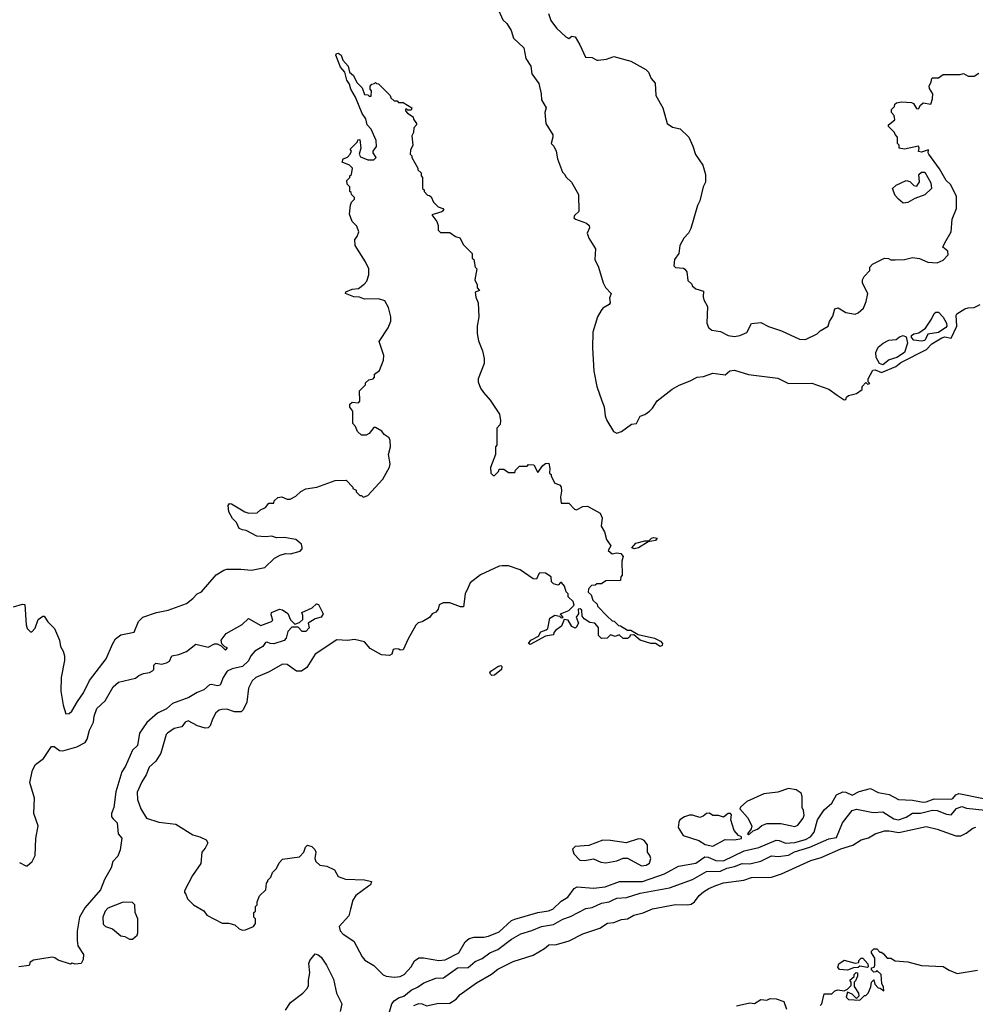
# Model space of a CAD drawing. Extents: x 2210602 to 2357277, y 510288 to 673808.
# Tile 154 of 256: x 2272976 to 2279152, y 598342 to 604705. Entities that reach past the tile are written whole.
import ezdxf

# ---------------------------------------------------------------- set-up
doc = ezdxf.new("R2010")
doc.units = 0

msp = doc.modelspace()

# ---------------------------------------------------------------- linework, layer by layer
at = {"layer": '0CON05XD'}
for points in [[(2276062.5, 604785), (2276097.5, 604705), (2276125, 604680), (2276152.5, 604635), (2276167.5, 604585), (2276233.6, 604523.6), (2276247.5, 604455), (2276278.8, 604405), (2276286.7, 604355), (2276331.7, 604291.7), (2276345.8, 604225.8), (2276347.7, 604187.7), (2276378.8, 604135), (2276370, 604105), (2276376.2, 604035), (2276421.7, 603961.7), (2276422.5, 603945), (2276410, 603905), (2276427, 603887), (2276442.5, 603855), (2276452.5, 603805), (2276485, 603720), (2276500, 603705), (2276505, 603690), (2276542.5, 603655), (2276587.5, 603575), (2276590, 603465), (2276560.7, 603439.3), (2276557.5, 603425), (2276567.5, 603415), (2276639.5, 603389.5), (2276656.7, 603375), (2276659.3, 603360.7), (2276643.3, 603325), (2276653.8, 603293.8), (2276697.5, 603225), (2276692.5, 603155), (2276717.5, 603105), (2276747.5, 603005), (2276762.5, 602975), (2276797.5, 602935), (2276787.5, 602905), (2276792.5, 602875), (2276786.4, 602863.6), (2276745, 602840), (2276733.3, 602825), (2276711.2, 602785), (2276680, 602685), (2276678, 602585), (2276686.4, 602433.6), (2276706.2, 602335), (2276737.5, 602242.5), (2276754.1, 602204.1), (2276760, 602145), (2276770, 602115), (2276812.5, 602045), (2276835, 602033.3), (2276865, 602043.3), (2276929.7, 602090.3), (2276961.2, 602095), (2276985, 602143.8), (2277015.4, 602154.6), (2277046, 602175), (2277065, 602193.8), (2277095, 602241.4), (2277192.6, 602317.4), (2277236.9, 602343.1), (2277309.4, 602370.6), (2277355, 602395.6), (2277395, 602398.6), (2277455, 602421.2), (2277535, 602410), (2277565, 602435.8), (2277595, 602439.4), (2277685, 602411.5), (2277875, 602388), (2277945, 602354.2), (2278095, 602356.2), (2278205, 602318), (2278258.1, 602278.1)], [(2276394.2, 604744.2), (2276408.8, 604698.8), (2276445, 604650), (2276505, 604593.3), (2276525, 604582.5), (2276545, 604597.5), (2276565, 604593.3), (2276595, 604542.5)], [(2276595, 604542.5), (2276633, 604463), (2276675, 604461.2), (2276705, 604442.5), (2276715, 604442.5), (2276769.3, 604450.7), (2276815, 604467.5), (2276925, 604437.5), (2277023, 604383), (2277040, 604365), (2277057.5, 604325), (2277082.5, 604295), (2277087.5, 604215), (2277132.5, 604135), (2277160, 604035), (2277195, 604010), (2277245, 604000), (2277300, 603945), (2277327, 603887), (2277343, 603833), (2277390, 603765), (2277407.5, 603705), (2277407.5, 603655), (2277392.5, 603625), (2277372.5, 603535), (2277357.5, 603505), (2277312.5, 603355), (2277297.5, 603325), (2277267.7, 603292.3), (2277243.3, 603245), (2277236.4, 603193.6), (2277207.5, 603155), (2277203.3, 603115), (2277213.6, 603103.6), (2277265, 603100), (2277275, 603093.8), (2277288, 603075), (2277295, 603020), (2277320, 602995), (2277322.5, 602985), (2277346.4, 602966.4), (2277395, 602950), (2277392.5, 602915), (2277397.5, 602895), (2277420.7, 602850.7), (2277416.7, 602745), (2277427.5, 602715), (2277449.3, 602699.3), (2277505, 602690), (2277555, 602663.8), (2277595, 602658.8), (2277630, 602665), (2277675, 602683.3), (2277705, 602742.5), (2277765, 602747.5), (2277815, 602722.5), (2277900, 602695), (2278015, 602640), (2278055, 602638.8), (2278130, 602675), (2278150, 602695), (2278200, 602725), (2278210, 602755), (2278231.7, 602788.3), (2278245, 602837.5), (2278265, 602842.5), (2278315, 602812.5), (2278375, 602802.5), (2278395, 602810), (2278428.3, 602841.7), (2278447, 602883), (2278457.5, 602935), (2278423, 603003), (2278423.3, 603025), (2278433.9, 603046.1), (2278470, 603085), (2278470, 603105), (2278487.5, 603125), (2278565, 603163.3), (2278591.7, 603161.7), (2278605, 603152.5), (2278635, 603152.5), (2278695, 603156.2), (2278745, 603168), (2278791.7, 603161.7), (2278845, 603137.5), (2278906.4, 603133.6), (2278945, 603150), (2278977.5, 603185), (2278975, 603210), (2278942.5, 603235), (2278955, 603262.5), (2278996.7, 603335), (2279002.5, 603415), (2279030, 603485), (2279031.2, 603565), (2278990.5, 603640.5), (2278964, 603665), (2278920.5, 603740.5), (2278852.5, 603835), (2278847.5, 603845), (2278850, 603865), (2278805, 603850), (2278785, 603852.5), (2278790, 603875), (2278785, 603887.5), (2278695, 603867.5), (2278660, 603875), (2278660, 603895), (2278650, 603905), (2278650, 603945), (2278633, 603963), (2278630, 603975), (2278590, 604015), (2278590, 604025), (2278631.7, 604058.3), (2278627.5, 604085), (2278610, 604105), (2278610, 604125), (2278630, 604145), (2278631.7, 604158.3), (2278643, 604167), (2278675, 604173.3), (2278739.3, 604169.3), (2278753, 604163), (2278771.7, 604131.7), (2278785, 604130), (2278797, 604153), (2278815, 604167.5), (2278865, 604160), (2278876.1, 604193.9), (2278876.7, 604225), (2278855, 604260), (2278853.3, 604275), (2278867, 604303), (2278870, 604325), (2278875, 604330), (2278915, 604330), (2278945, 604350), (2279055, 604350), (2279075, 604357.5), (2279105, 604340), (2279145, 604340), (2279175, 604360)], [(2272935, 600910), (2272995, 600927.5), (2273010, 600925), (2273017.5, 600795), (2273025, 600770), (2273045, 600750), (2273055, 600750), (2273076.1, 600773.9), (2273095, 600830), (2273125, 600850), (2273135, 600850), (2273157.5, 600815), (2273200.7, 600770.7), (2273233.3, 600695), (2273238.8, 600655), (2273256.7, 600625), (2273266.1, 600593.9), (2273265.9, 600564.1), (2273243.8, 600455), (2273241.2, 600365), (2273256.7, 600275), (2273275, 600220), (2273295, 600222.5), (2273313, 600237), (2273350, 600300), (2273387.5, 600355), (2273428, 600435), (2273535.5, 600574.5), (2273575, 600670), (2273595, 600703.3), (2273629.5, 600730.5), (2273715, 600747.5), (2273743.9, 600816.1), (2273772.5, 600845), (2273860, 600875), (2273935, 600890), (2274055, 600932.5), (2274095.9, 600964.1), (2274123.3, 600995), (2274151.2, 601008.8), (2274245, 601117.5), (2274295, 601148.8), (2274315, 601153.8), (2274405, 601154.2), (2274475, 601148), (2274560, 601165), (2274622.5, 601225), (2274660, 601245), (2274694.2, 601255.8), (2274726.1, 601253.9), (2274788.3, 601271.7), (2274802.5, 601285), (2274802.5, 601295), (2274796.7, 601315), (2274786.7, 601325), (2274760, 601345), (2274685, 601360), (2274635, 601357.5), (2274605, 601366.7), (2274565, 601363.3), (2274508.3, 601368.3), (2274440, 601405), (2274415, 601407.5), (2274395, 601417.5), (2274377.5, 601455), (2274351.3, 601481.3), (2274326.7, 601525), (2274323.3, 601566.7), (2274331.7, 601578.3), (2274345, 601577.5), (2274430, 601525), (2274457, 601517), (2274511.7, 601518.3), (2274533, 601537), (2274565, 601552.5), (2274585, 601580), (2274618.3, 601581.7), (2274620, 601595), (2274645, 601616.7), (2274670.7, 601620.7), (2274705, 601606.7), (2274725, 601607.5), (2274760, 601625), (2274793, 601657), (2274825, 601672.5), (2274896.4, 601683.6), (2275015, 601727.5), (2275085, 601730), (2275130, 601685), (2275130, 601675), (2275150, 601665), (2275150, 601655), (2275175, 601630), (2275185, 601630), (2275195, 601620), (2275225, 601630), (2275322.5, 601735), (2275365.9, 601814.1), (2275370, 601835), (2275358.8, 601895), (2275372.5, 601945), (2275370, 601985), (2275362.7, 602002.7), (2275332.5, 602025), (2275316.4, 602046.4), (2275275, 602070), (2275265, 602070), (2275235, 602030), (2275215, 602020), (2275185, 602020), (2275160, 602045), (2275147, 602077), (2275130, 602095), (2275130, 602175), (2275110.5, 602200.5), (2275109.3, 602220.7), (2275125, 602233.8), (2275165, 602230), (2275175, 602240), (2275173, 602307), (2275210, 602345), (2275211.7, 602358.3), (2275231.7, 602378.3), (2275260, 602385), (2275270, 602395), (2275270, 602415), (2275301.7, 602438.3), (2275326.7, 602505), (2275328.8, 602535), (2275300, 602625), (2275357, 602713), (2275374.1, 602755.9), (2275374, 602785), (2275360, 602845), (2275335, 602888.8), (2275295, 602901.2), (2275205, 602900), (2275173, 602913), (2275135, 602913.3), (2275082.5, 602935), (2275083.9, 602946.1), (2275125, 602964), (2275165, 602968.8), (2275202.5, 602995), (2275220, 603015), (2275233, 603057), (2275232.5, 603095), (2275210.7, 603140.7), (2275143.3, 603245), (2275142.5, 603285), (2275157.5, 603305), (2275167.5, 603335), (2275155, 603370), (2275125, 603400), (2275108.3, 603448.3), (2275113, 603507), (2275120, 603525), (2275140, 603545), (2275140, 603555), (2275120, 603575), (2275118.3, 603588.3), (2275110, 603595), (2275110, 603625), (2275091.7, 603641.7), (2275090, 603665), (2275110, 603685), (2275110, 603695), (2275120, 603705), (2275127.5, 603745), (2275107.5, 603765), (2275060, 603785), (2275067.5, 603805), (2275093.6, 603816.4), (2275112.5, 603835), (2275120, 603855), (2275112.5, 603867.5), (2275131.7, 603888.3), (2275160, 603915), (2275161.7, 603928.3), (2275175, 603930), (2275180, 603875), (2275170, 603835), (2275178, 603818), (2275225, 603798.9), (2275265, 603799.4), (2275279.2, 603815), (2275260.8, 603845), (2275261.4, 603855), (2275281.4, 603885), (2275280, 603925), (2275247.4, 603997.4), (2275222.5, 604025), (2275213.3, 604065), (2275188.8, 604098.8), (2275146.7, 604205), (2275116, 604255), (2275107.7, 604287.7), (2275090, 604315), (2275077.5, 604365), (2275048.3, 604398.3), (2275018, 604475), (2275024, 604486), (2275035, 604488.8), (2275053.8, 604475), (2275063.9, 604443.9), (2275098.8, 604405), (2275107.5, 604365), (2275134.1, 604344.1), (2275155, 604300), (2275190, 604265), (2275205, 604222.5), (2275225, 604220), (2275235, 604210), (2275248.3, 604211.7), (2275250, 604245), (2275240, 604255), (2275240, 604275), (2275251.7, 604288.3), (2275268.3, 604291.7), (2275275, 604300), (2275281.7, 604291.7), (2275295, 604290), (2275370, 604215), (2275375, 604200), (2275395, 604180), (2275415, 604180), (2275425, 604170), (2275455, 604170), (2275510, 604135), (2275505, 604120), (2275485, 604120), (2275475, 604130), (2275470, 604125), (2275470, 604115), (2275481.7, 604101.7), (2275518.3, 604078.3), (2275521.7, 604061.7), (2275540, 604035), (2275540, 604025), (2275523, 604007), (2275520, 603975), (2275510, 603955), (2275517.5, 603895), (2275501.7, 603861.7), (2275500, 603835), (2275510, 603825), (2275510, 603815), (2275550, 603745), (2275550, 603735), (2275570, 603715), (2275570, 603695), (2275580, 603685), (2275580, 603615), (2275590, 603605), (2275590, 603595), (2275611.7, 603571.7), (2275625, 603570), (2275635, 603560), (2275650, 603525), (2275680, 603495), (2275710, 603485), (2275717.5, 603475), (2275705, 603462.5), (2275640, 603445), (2275671.7, 603401.7), (2275680, 603375), (2275680, 603345), (2275695, 603330), (2275755, 603330), (2275793, 603303), (2275820, 603295), (2275845, 603250), (2275900, 603195), (2275900, 603165), (2275910, 603155), (2275920, 603105), (2275930, 603095), (2275917.5, 603025), (2275931.7, 602991.7), (2275932.5, 602972.5), (2275947.5, 602955), (2275920, 602945), (2275923, 602913), (2275940, 602875), (2275942.5, 602785), (2275932.5, 602725), (2275933, 602677), (2275940.7, 602630.7), (2275966.7, 602565), (2275977.5, 602515), (2275977, 602483), (2275940, 602385), (2275940, 602365), (2275953.3, 602325), (2275972.5, 602295), (2276016.4, 602246.4), (2276077, 602157), (2276082.5, 602115), (2276081.7, 602088.3), (2276060, 602065), (2276060, 601955), (2276050, 601945), (2276050, 601895), (2276018.3, 601811.7), (2276020, 601775), (2276035, 601760), (2276045, 601760), (2276070, 601785), (2276075, 601800), (2276105, 601800), (2276135, 601780), (2276175, 601780), (2276180, 601795), (2276205, 601820), (2276255, 601820), (2276265, 601830), (2276298.3, 601828.3), (2276325, 601780), (2276356.1, 601823.9), (2276375, 601837.5), (2276395, 601840), (2276402.5, 601805), (2276400, 601775), (2276410, 601765), (2276410, 601755), (2276435, 601710), (2276465, 601700), (2276476.4, 601686.4), (2276478.3, 601658.3), (2276470.7, 601619.3)], [(2278685, 603520), (2278655, 603544.3), (2278635, 603568), (2278615.7, 603615), (2278640, 603635), (2278705.6, 603665.6), (2278728.8, 603658.8), (2278755, 603632.5), (2278775, 603630), (2278791.7, 603658.3), (2278786.7, 603705), (2278805, 603719.2), (2278825, 603719.2), (2278865, 603650), (2278868, 603615), (2278825, 603573.1), (2278761.2, 603548.8), (2278715, 603522.9), (2278685, 603520)], [(2278258.1, 602278.1), (2278305, 602247.5), (2278315, 602250), (2278320, 602265), (2278333, 602277), (2278385, 602290), (2278420, 602315), (2278420, 602335), (2278445, 602360), (2278455, 602350), (2278470, 602355), (2278460, 602365), (2278460, 602385), (2278489.3, 602440.7), (2278505, 602443.3), (2278545, 602426), (2278637.5, 602465), (2278670, 602490), (2278835.5, 602574.5), (2278870.2, 602609.8), (2278935, 602649.2), (2278955, 602655.7), (2278995, 602646.7), (2279032, 602725), (2279027.5, 602795), (2279032.5, 602805), (2279084.2, 602835.8), (2279105, 602843.8), (2279145, 602846.2), (2279182.5, 602865)], [(2278805, 602628.6), (2278755, 602633.3), (2278740.5, 602650.5), (2278740, 602665), (2278755, 602675.5), (2278787.9, 602682.1), (2278829.1, 602710.9), (2278869.5, 602770.5), (2278885, 602805.8), (2278897.5, 602815), (2278915, 602815.6), (2278945, 602783.3), (2278966, 602745), (2278967.5, 602725), (2278961.2, 602715), (2278915, 602684.2), (2278845, 602672.5), (2278825, 602632.9), (2278805, 602628.6)], [(2278555, 602474), (2278532.7, 602482.7), (2278511.4, 602521.4), (2278509.5, 602555), (2278525, 602588.1), (2278555.8, 602615), (2278594, 602635), (2278641.2, 602638.8), (2278662, 602655), (2278685, 602663.3), (2278705.6, 602655.6), (2278714, 602615), (2278693.8, 602555), (2278645, 602522.5), (2278595, 602507.5), (2278555, 602474)], [(2276470.7, 601619.3), (2276475, 601580), (2276525, 601580), (2276561.2, 601541.2), (2276575, 601538.8), (2276615, 601559.2), (2276645, 601560.6), (2276726.6, 601516.6), (2276740, 601485), (2276733, 601433), (2276756.4, 601396.4), (2276767.5, 601345), (2276796.7, 601305), (2276780, 601275), (2276805, 601254), (2276835, 601259.2), (2276860, 601255), (2276877, 601237), (2276867.5, 601205), (2276870, 601115), (2276860, 601105), (2276858.3, 601081.7), (2276765, 601080), (2276735, 601060), (2276705, 601060), (2276695, 601050), (2276671.7, 601048.3), (2276651.7, 601028.3), (2276650, 601005), (2276668.3, 600988.3), (2276680, 600955), (2276708.3, 600928.3), (2276710, 600915), (2276771.7, 600851.7), (2276805, 600820), (2276818.3, 600818.3), (2276845, 600790), (2276858.3, 600788.3), (2276905, 600760), (2276925, 600760), (2276973, 600733), (2277079.5, 600709.5), (2277118.3, 600688.3), (2277130, 600675), (2277128, 600662), (2277115, 600654), (2277085, 600674.2), (2277054.5, 600674.5), (2276985, 600696.2), (2276945, 600730), (2276921.7, 600728.3), (2276916.7, 600715), (2276903, 600707), (2276875, 600706.2), (2276849.3, 600729.3), (2276825, 600718.8), (2276795, 600730), (2276771.7, 600708.3), (2276735, 600706.7), (2276716, 600726), (2276716.8, 600776.8), (2276693.3, 600805), (2276660, 600810), (2276623.3, 600833.3), (2276610.7, 600850.7), (2276609.2, 600889.2), (2276597.3, 600897.3), (2276585, 600896.7), (2276586.7, 600865), (2276572.5, 600845), (2276587.5, 600805), (2276573, 600777), (2276565, 600773.3), (2276545, 600783.3), (2276520, 600825), (2276495, 600830), (2276476.7, 600785), (2276440, 600760), (2276427.5, 600745), (2276425, 600730), (2276375, 600721.2), (2276275, 600666.7), (2276264, 600675), (2276280, 600695), (2276328.1, 600721.9), (2276345, 600750), (2276378, 600762), (2276388.3, 600771.7), (2276401.7, 600838.3), (2276435, 600857.5), (2276465, 600850), (2276475, 600840), (2276488.3, 600841.7), (2276470, 600865), (2276525, 600886.7), (2276558.3, 600921.7), (2276553.3, 600945), (2276520, 600975), (2276520, 600995), (2276508.3, 601008.3), (2276496.7, 601045), (2276478.3, 601068.3), (2276471.7, 601068.3), (2276455, 601050), (2276425, 601060), (2276413, 601073), (2276410, 601105), (2276375, 601127.5), (2276338.3, 601131.7), (2276330, 601125), (2276315, 601090), (2276295, 601092.5), (2276209.5, 601149.5), (2276135, 601176.7), (2276095, 601176.7), (2276075, 601173.3), (2275955, 601118.8), (2275886.7, 601065), (2275873.3, 601035), (2275854, 600995), (2275845, 600910), (2275825, 600910), (2275755, 600937.5), (2275713.6, 600936.4), (2275687, 600923), (2275680, 600895), (2275665, 600876.7), (2275642.5, 600865), (2275625, 600842.5), (2275577, 600813), (2275551.7, 600808.3), (2275537, 600793), (2275486.7, 600705), (2275455, 600632.5), (2275435, 600630), (2275427, 600637), (2275405, 600640), (2275390, 600635), (2275380, 600605), (2275365, 600597.5), (2275315, 600600), (2275240.9, 600640.9), (2275205, 600685.7), (2275139.7, 600699.7), (2275095, 600694.4), (2275025, 600697.1), (2274886.2, 600605), (2274831.7, 600518.3), (2274797.5, 600495), (2274765, 600496), (2274705, 600539.2), (2274675, 600540.6), (2274588.1, 600491.9), (2274502, 600455), (2274478.3, 600431.7), (2274454.4, 600385), (2274444, 600295), (2274421.2, 600245), (2274407.7, 600232.3), (2274365, 600232.9), (2274315, 600249.2), (2274282.1, 600247.9), (2274265, 600242.5), (2274244.2, 600225), (2274222, 600185), (2274207.7, 600142.3), (2274195, 600130), (2274175, 600126.2), (2274125, 600142), (2274065, 600173.3), (2274045, 600166.2), (2274024.1, 600135.9), (2273975, 600124.2), (2273931.2, 600095), (2273922, 600085), (2273888.1, 599965), (2273855.5, 599914.5), (2273812, 599875), (2273794.2, 599825), (2273765, 599780), (2273735.8, 599714.2), (2273737.5, 599665), (2273759.2, 599605), (2273795, 599546), (2273875, 599520), (2273985, 599506.7), (2274095, 599437.5), (2274140, 599425), (2274180, 599405), (2274192.5, 599385), (2274175, 599352.5), (2274152.5, 599325), (2274147, 599253), (2274092.5, 599175), (2274040, 599075), (2274040, 599065), (2274050, 599055), (2274060, 599025), (2274100, 598985), (2274166.4, 598946.4), (2274185, 598917.5), (2274285, 598867.5), (2274325, 598867.5), (2274367, 598857), (2274395, 598830), (2274415, 598822.5), (2274435, 598823.3), (2274487.5, 598845), (2274500, 598865), (2274500, 598895), (2274490, 598905), (2274490, 598935), (2274500, 598945), (2274500, 598975), (2274510, 598985), (2274510, 599005), (2274526.4, 599043.6), (2274567, 599083), (2274570, 599125), (2274580, 599135), (2274580, 599145), (2274600, 599165), (2274610, 599195), (2274635, 599220), (2274653, 599257), (2274675, 599280), (2274783.6, 599296.4), (2274811.2, 599325), (2274823, 599357), (2274835, 599370), (2274865, 599362.5), (2274883.6, 599343.6), (2274890, 599325), (2274882.5, 599285), (2274890, 599265), (2274915, 599242.5), (2274960, 599235), (2275010.5, 599210.5), (2275035, 599167.5), (2275081.7, 599151.7), (2275205, 599146.2), (2275250, 599135), (2275242.5, 599115), (2275231.2, 599105), (2275148, 599045), (2275130, 599015), (2275113.3, 598956.7), (2275102.5, 598915), (2275040, 598845), (2275046.4, 598816.4), (2275065.9, 598795.9), (2275135, 598750), (2275188.8, 598648.8), (2275207, 598627), (2275264.3, 598594.3), (2275325, 598533.8), (2275345, 598524), (2275395, 598518), (2275435, 598522.9), (2275460, 598535), (2275505, 598584), (2275527.3, 598622.7), (2275555, 598642.9), (2275585, 598643.5), (2275685, 598625.5), (2275725, 598630.5), (2275813.9, 598676.1), (2275855, 598746), (2275881.5, 598768.5), (2275913, 598777), (2275975, 598775.6), (2276005, 598782.2), (2276075, 598811.5), (2276155, 598883.3), (2276175, 598893.6), (2276325, 598936.7), (2276394.1, 598945.9), (2276421.9, 598958.1), (2276475, 599008.1), (2276518, 599035), (2276558.8, 599091.2), (2276577.7, 599102.3), (2276685, 599093.5), (2276759.1, 599100.9), (2276853.1, 599136.9), (2277000, 599135), (2277143.9, 599186.1), (2277234.5, 599235.5), (2277345, 599254.5), (2277404.6, 599295.4), (2277425, 599293.5), (2277475, 599271.8), (2277525, 599269.3), (2277658.8, 599335), (2277753.3, 599355), (2277865, 599403.1), (2277885, 599401.4), (2277925.5, 599384.5), (2277985, 599388.2), (2278055, 599408.5), (2278086.7, 599425), (2278110.9, 599455), (2278132.3, 599535), (2278175, 599598.5), (2278225, 599642.9), (2278253.8, 599696.2), (2278295, 599716.2), (2278315, 599713.6), (2278355, 599693.5), (2278401.5, 599718.5), (2278475, 599736.1), (2278525, 599711.1), (2278595, 599698.8), (2278655, 599665.6), (2278745, 599662.7), (2278815, 599648.9), (2278835, 599650.2), (2278885, 599670.6), (2278995, 599667.8), (2279007, 599673), (2279025, 599696.5), (2279045, 599703.9), (2279205, 599672.5)], [(2276946.7, 601286.7), (2276932.5, 601292.5), (2276958.7, 601321.3), (2277015, 601338), (2277042.5, 601337.5), (2277060, 601355), (2277075, 601360), (2277096.7, 601355), (2277085, 601338.8), (2277038.3, 601331.7), (2276975, 601292.5), (2276946.7, 601286.7)], [(2273775, 600480), (2273815, 600487.5), (2273835, 600497.5), (2273843, 600507), (2273843.8, 600535), (2273855, 600546.7), (2273895, 600540), (2273925, 600550), (2273945, 600560), (2273960, 600595), (2274005, 600603.8), (2274055, 600622.5), (2274115, 600670), (2274195, 600651.2), (2274235, 600672.5), (2274251.7, 600671.7), (2274278.3, 600658.3), (2274305, 600630), (2274320, 600645), (2274301.7, 600651.7), (2274281.7, 600671.7), (2274277.5, 600695), (2274310.9, 600739.1), (2274413.2, 600796.8), (2274453.8, 600836.2), (2274535, 600790), (2274603.6, 600816.4), (2274612.5, 600825), (2274601.2, 600858.8), (2274602.5, 600875), (2274655, 600896.7), (2274675, 600892.5), (2274708.3, 600868.3), (2274726.4, 600826.4), (2274755, 600800), (2274785, 600810), (2274805, 600830), (2274806.7, 600855), (2274800, 600875), (2274865.7, 600904.3), (2274895, 600930), (2274907.5, 600925), (2274936.4, 600866.4), (2274925, 600843.3), (2274886.4, 600833.6), (2274840, 600805), (2274847.5, 600775), (2274825, 600752.5), (2274801.7, 600751.7), (2274775, 600780), (2274735, 600780), (2274709.3, 600750.7), (2274698.3, 600708.3), (2274685.9, 600694.1), (2274618.3, 600671.7), (2274595, 600673.3), (2274575, 600682.5), (2274565, 600680), (2274546.4, 600653.6), (2274496.1, 600623.9), (2274470, 600595), (2274455, 600562.5), (2274415, 600526.2), (2274349.5, 600510.5), (2274316.7, 600495), (2274290, 600455), (2274272.5, 600405), (2274255, 600400), (2274215, 600410), (2274202.3, 600407.7), (2274166.7, 600375), (2274123, 600357), (2274070, 600325), (2273964.3, 600285.7), (2273925, 600252), (2273865.9, 600224.1), (2273796.8, 600163.2), (2273749.2, 600095), (2273737.5, 600015), (2273704.3, 599985.7), (2273659.1, 599880.9), (2273635.9, 599844.1), (2273597.5, 599715), (2273583.8, 599615), (2273570, 599575), (2273570, 599555), (2273580.7, 599540.7), (2273605.9, 599515.9), (2273612.5, 599445), (2273636.4, 599416.4), (2273625, 599340), (2273609.7, 599300.3), (2273578, 599265), (2273568, 599225), (2273525, 599150), (2273498.3, 599081.7), (2273397.1, 598965), (2273362.9, 598905), (2273346.7, 598815), (2273346.5, 598755), (2273351.2, 598721.2), (2273389.2, 598665), (2273387, 598633), (2273373, 598607), (2273335, 598602.5), (2273315, 598607.5), (2273305, 598602.5), (2273225, 598627.5), (2273203.6, 598643.6), (2273185, 598648), (2273065, 598628.8), (2273043.8, 598615), (2273037.5, 598592.5), (2272970, 598585)], [(2276028.3, 600468.3), (2276018, 600475), (2276014.4, 600485), (2276020, 600495), (2276065, 600525.7), (2276085, 600532.5), (2276092.5, 600525), (2276090, 600505), (2276045, 600469.4), (2276028.3, 600468.3)], [(2272975, 599259.2), (2273015, 599236.7), (2273025, 599236.7), (2273055.6, 599264.4), (2273076.9, 599305), (2273081.1, 599415), (2273094.3, 599495), (2273067.5, 599575), (2273070.8, 599675), (2273041.8, 599775), (2273058.6, 599855), (2273078.3, 599891.7), (2273129.1, 599930.9), (2273182.1, 600007.9), (2273198.7, 600008.7), (2273232.6, 599982.6), (2273255, 599980), (2273344.4, 600005.6), (2273398.8, 600035), (2273411.9, 600055), (2273426.9, 600115), (2273452.9, 600165), (2273457.8, 600205), (2273474.4, 600255), (2273527.5, 600302.5), (2273580.8, 600395), (2273615, 600423.8), (2273725, 600450), (2273745, 600466.7), (2273775, 600480)], [(2277685, 599440), (2277695, 599443.8), (2277715.8, 599464.2), (2277745, 599474.2), (2277772.9, 599497.1), (2277805, 599511.2), (2277895, 599511.2), (2277985, 599491.2), (2278005, 599500), (2278040, 599545), (2278046.2, 599565), (2278042.5, 599595), (2278032.5, 599615), (2278032.5, 599685), (2278026.4, 599706.4), (2277995, 599728.8), (2277945, 599736), (2277875, 599712.5), (2277785, 599702.5), (2277675, 599652.5), (2277633.6, 599616.4), (2277630, 599605), (2277678.8, 599548.8), (2277707.5, 599495), (2277703.6, 599476.4), (2277680, 599445), (2277685, 599440)], [(2275364.2, 598285), (2275381.4, 598345), (2275395.6, 598364.4), (2275425, 598384.3), (2275458, 598395), (2275505, 598434.2), (2275547, 598453), (2275588.8, 598481.2), (2275665, 598512), (2275715, 598514.3), (2275805, 598578.1), (2275875, 598580.8), (2275920.6, 598619.4), (2275965, 598637.8), (2276015, 598675.6), (2276065, 598695.6), (2276155, 598762.9), (2276215, 598798.1), (2276285, 598818.6), (2276347.5, 598845), (2276425, 598857.8), (2276486.4, 598893.6), (2276535, 598910.8), (2276635, 598960.6), (2276675, 598968.9), (2276735, 598996.9), (2276785, 599005.6), (2276812, 599018), (2276835, 599028.1), (2276896.8, 599033.2), (2276985, 599060), (2277175.4, 599094.6), (2277325, 599149.1), (2277415, 599200), (2277505, 599201.8), (2277545, 599221.2), (2277595, 599232), (2277645, 599252.7), (2277695, 599250.4), (2277765, 599268.2), (2277835, 599301.2), (2277877.3, 599297.3), (2277945, 599305.9), (2277983.2, 599326.8), (2278082.5, 599357.5), (2278205, 599412.2), (2278255, 599420), (2278294.4, 599515.6), (2278323.8, 599555), (2278355, 599594.4), (2278385, 599602.9), (2278492.4, 599582.4), (2278555, 599586.9), (2278625, 599540), (2278654.4, 599534.4), (2278705, 599551.4), (2278745, 599577.5), (2278797.6, 599577.6), (2278875, 599596.2), (2278904.6, 599594.6), (2278965, 599572.2), (2278995, 599567.5), (2279031.3, 599608.7), (2279065, 599620.4), (2279095, 599610.5), (2279215, 599597.5)], [(2277455, 599364), (2277535, 599407.5), (2277595, 599406.2), (2277640, 599415), (2277640, 599425), (2277622.3, 599432.3), (2277592.5, 599465), (2277572.5, 599535), (2277576.7, 599566.7), (2277570, 599575), (2277553.8, 599576.2), (2277525, 599552.5), (2277491.7, 599561.7), (2277455, 599562.5), (2277435, 599576.7), (2277415, 599576.2), (2277392.5, 599557.5), (2277370.5, 599549.5), (2277325, 599564), (2277305, 599564), (2277272.5, 599555), (2277243.3, 599535), (2277235, 599520), (2277232.5, 599485), (2277263.6, 599433.6), (2277365, 599401.2), (2277405, 599376.2), (2277455, 599364)], [(2275524.2, 598335), (2275555, 598348.5), (2275576.2, 598346.2), (2275605, 598332.5), (2275675, 598348.1), (2275755, 598348.8), (2275797.5, 598375), (2275823.3, 598405), (2275853.6, 598426.4), (2275928.3, 598481.7), (2276025, 598538), (2276065, 598568.6), (2276165, 598620), (2276295, 598660.8), (2276367.8, 598702.2), (2276395, 598725.8), (2276445, 598728.6), (2276527.1, 598752.9), (2276615, 598798), (2276725.6, 598834.4), (2276775, 598865.8), (2276815, 598870.8), (2276865, 598890), (2276905, 598895.8), (2276945, 598919.2), (2277005, 598932.9), (2277065, 598958.6), (2277215, 598987.1), (2277295, 598985.6), (2277315, 598990.6), (2277338, 599005), (2277367.5, 599045), (2277395, 599069.2), (2277428.7, 599091.3), (2277475, 599110), (2277525, 599128.1), (2277655, 599145.7), (2277705, 599162.5), (2277835, 599163.3), (2277898.8, 599185), (2278088.7, 599271.3), (2278155, 599290.9), (2278283, 599347), (2278359.5, 599370.5), (2278415, 599405.7), (2278461.9, 599418.1), (2278505, 599444.6), (2278565, 599462.8), (2278595, 599464.2), (2278656.8, 599453.2), (2278835, 599491.4), (2278905, 599474.4), (2279025, 599431.9), (2279058.5, 599431.5), (2279092.6, 599447.4), (2279135, 599480.8), (2279155, 599487.1)], [(2276995, 599238), (2277025, 599242), (2277046, 599255), (2277054, 599285), (2277048.8, 599305), (2277033.3, 599325), (2277033.9, 599373.9), (2277011.7, 599401.7), (2276995, 599410), (2276975, 599411.2), (2276895, 599386.7), (2276795, 599401.4), (2276745, 599402.5), (2276655, 599368.8), (2276565, 599363.3), (2276548.8, 599345), (2276558, 599315), (2276595, 599274), (2276627.7, 599272.3), (2276685, 599283.3), (2276731.2, 599261.2), (2276765, 599257.1), (2276835, 599270), (2276875, 599286.7), (2276905, 599287.5), (2276995, 599238)], [(2273705, 598762.5), (2273735, 598790), (2273740, 598805), (2273740, 598895), (2273722.5, 598935), (2273720, 598985), (2273705, 599000), (2273645, 599003.3), (2273545, 598963.8), (2273528.8, 598945), (2273513.3, 598905), (2273515, 598860), (2273530, 598845), (2273575, 598830), (2273630, 598785), (2273655, 598780), (2273685, 598762.5), (2273705, 598762.5)], [(2274694.3, 598305), (2274726, 598355), (2274805, 598414), (2274834.3, 598445.7), (2274842.5, 598465), (2274841.7, 598498.3), (2274852, 598545), (2274843.9, 598606.1), (2274850, 598625), (2274885, 598668.8), (2274905, 598663.1), (2274925, 598648.1), (2274958.1, 598595), (2275003.8, 598505), (2275023.3, 598415), (2275057.5, 598345), (2275047.5, 598295)], [(2278150, 598335), (2278160, 598345), (2278175, 598410), (2278225, 598410), (2278245, 598430), (2278263.6, 598436.4), (2278305, 598430), (2278325, 598440), (2278350, 598465), (2278350, 598485), (2278341.7, 598498.3), (2278368.3, 598521.7), (2278370, 598535), (2278381.7, 598548.3), (2278390, 598545), (2278390, 598525), (2278376.7, 598493.3), (2278370, 598485), (2278368.3, 598458.3), (2278397.5, 598415), (2278400, 598395), (2278385, 598380), (2278357, 598407), (2278325, 598420), (2278318.3, 598388.3), (2278333, 598373), (2278405, 598370), (2278435, 598400), (2278445, 598400), (2278460, 598415), (2278477.5, 598455), (2278480, 598485), (2278495, 598500), (2278501.7, 598471.7), (2278525, 598450), (2278537.5, 598447.5), (2278560, 598430), (2278557.5, 598455), (2278547.5, 598475), (2278542.5, 598535), (2278515, 598560), (2278508.3, 598551.7), (2278495, 598550), (2278480, 598565), (2278481.7, 598578.3), (2278498.3, 598581.7), (2278502.5, 598595), (2278501.7, 598641.7), (2278480, 598675), (2278480, 598685), (2278495, 598700), (2278515, 598700), (2278535, 598680), (2278545, 598680), (2278558.3, 598668.3), (2278581.7, 598641.7), (2278605, 598640), (2278633, 598623), (2278715, 598617.5), (2278805, 598592.5), (2278945, 598587.5), (2278983, 598563), (2279035, 598542.5), (2279165, 598563.3)], [(2278325, 598563.3), (2278275, 598567.5), (2278263, 598583), (2278270, 598605), (2278305, 598628.8), (2278375, 598607.5), (2278398.3, 598611.7), (2278400, 598625), (2278415, 598640), (2278425, 598640), (2278457.5, 598605), (2278460, 598585), (2278455, 598580), (2278405, 598590), (2278395, 598580), (2278365, 598577.5), (2278325, 598563.3)], [(2277607.7, 598332.3), (2277695, 598352.5), (2277725, 598347.5), (2277765, 598372.5), (2277805, 598370), (2277825, 598380), (2277865, 598377.5), (2277915, 598360), (2277931.7, 598311.7)]]:
    msp.add_lwpolyline(points, dxfattribs=at)

doc.saveas('drawing.dxf')
